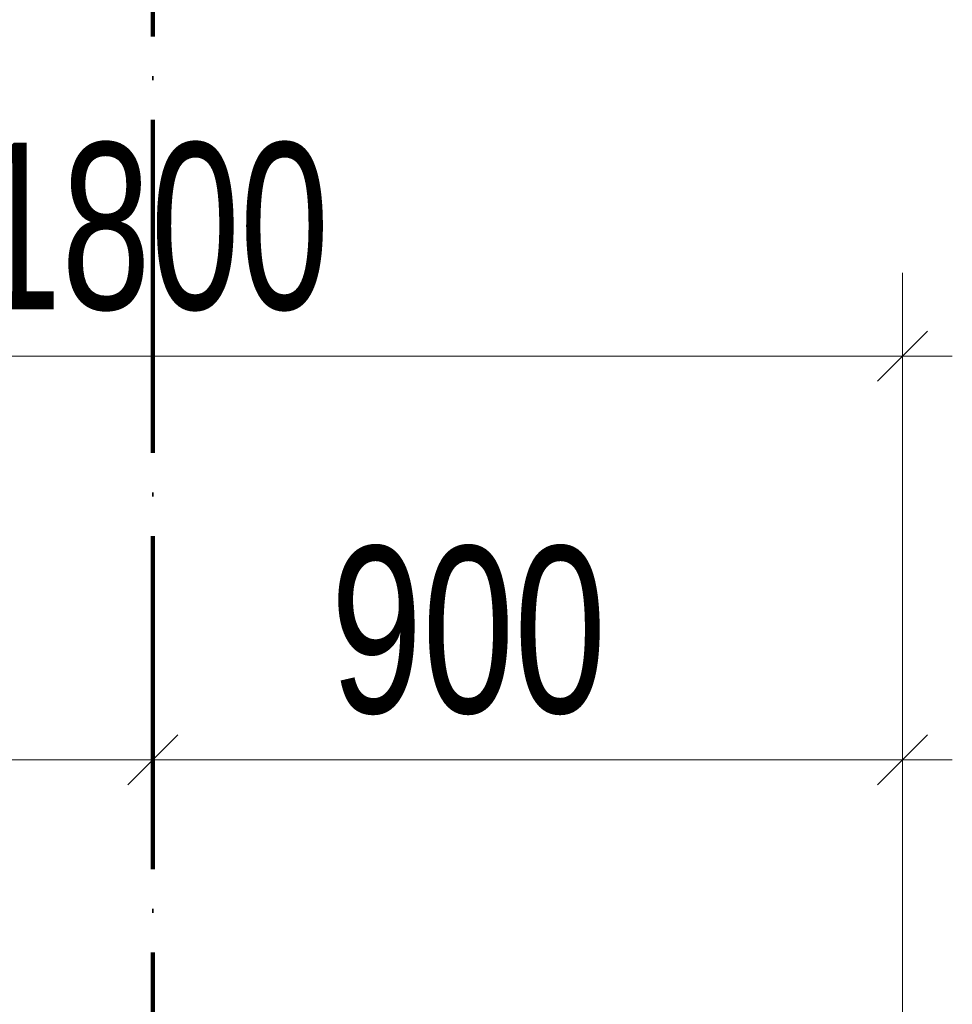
# Model space of a CAD drawing. Header units: millimetres. Extents: x 0 to 60000, y 0 to 29700.
# Tile 72 of 86: x 30008 to 31128, y 23116 to 24299. Entities that reach past the tile are written whole.
import ezdxf

# ---------------------------------------------------------------- set-up
doc = ezdxf.new("R2010")
doc.units = ezdxf.units.MM
doc.linetypes.add('STRICHPUNKT2_S11', pattern=[500, 400, -50, 0, -50])
doc.linetypes.add('STRICHPUNKT2_S5', pattern=[1100, 800, -100, 100, -100])
doc.layers.add('Ogólne', color=7, linetype='Continuous', lineweight=25)
doc.layers.add('Osie', color=30, linetype='STRICHPUNKT2_S5', lineweight=18)
doc.styles.add('ARIAL', font='ARIAL.TTF')

msp = doc.modelspace()

# ---------------------------------------------------------------- linework, layer by layer
at = {"layer": 'Ogólne', "color": 4, "linetype": 'Continuous', "lineweight": 13, "transparency": 33554687}
for p, q in [((31068, 23894.9), (31068, 23994.9)), ((31038, 23864.9), (31098, 23924.9)), ((31068, 23894.9), (31068, 23794.9)), ((31068, 23894.9), (31068, 23074.8)), ((31068, 23894.9), (31128, 23894.9)), ((30168, 23410.2), (30168, 23510.2)), ((31068, 23410.2), (31068, 23510.2)), ((30138, 23380.2), (30198, 23440.2)), ((31038, 23380.2), (31098, 23440.2)), ((30168, 23410.2), (30168, 23310.2)), ((30168, 23410.2), (31068, 23410.2)), ((31068, 23410.2), (31068, 23310.2)), ((31068, 23410.2), (31128, 23410.2))]:
    msp.add_line(p, q, dxfattribs=at)
for points in [[(29268, 23894.9), (29885.4, 23894.9), (29885.4, 23894.9), (31068, 23894.9)], [(29268, 23410.2), (29492.3, 23410.2), (29492.3, 23410.2), (30168, 23410.2)]]:
    msp.add_lwpolyline(points, dxfattribs=at)
at = {"layer": 'Osie', "color": 1, "linetype": 'STRICHPUNKT2_S11', "lineweight": 140, "transparency": 33554687}
msp.add_line((30168, 4274.8), (30168, 25274.8), dxfattribs=at)

# ---------------------------------------------------------------- texts
at = {"layer": 'Ogólne', "color": 3, "linetype": 'Continuous', "lineweight": 25, "transparency": 33554687, "char_height": 200, "attachment_point": 7, "style": 'ARIAL'}
for s, insert, width in [('\\W0.69;1800', (29950.8, 23948.3), 513.25), ('\\W0.71;900', (30381.3, 23463.6), 403.894)]:
    msp.add_mtext(s, dxfattribs=dict(at, insert=insert, width=width))

doc.saveas('drawing.dxf')
